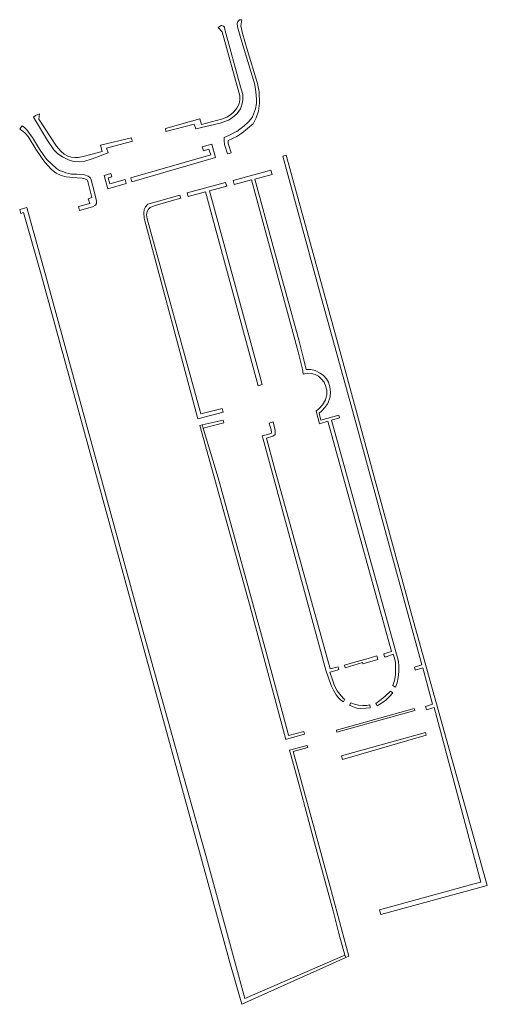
# Model space of a CAD drawing. Extents: x 212171 to 228808, y 571701 to 593093.
# Tile 13 of 97: x 219333 to 219455, y 581937 to 582193. Entities that reach past the tile are written whole.
import ezdxf

# ---------------------------------------------------------------- set-up
doc = ezdxf.new("R2010")
doc.units = 0
doc.layers.add('016 Alles planjaar 2023', color=72, linetype='Continuous', lineweight=20, true_color=0x1e90ff)

msp = doc.modelspace()

# ---------------------------------------------------------------- hatches: boundary and pattern name
at = {"layer": '016 Alles planjaar 2023', "true_color": 0x1e90ff}
h = msp.add_hatch(dxfattribs=at)
h.set_pattern_fill('DQ_CLEAR', color=72, style=0)
h.set_pattern_definition([])
h.paths.add_polyline_path([(219385.72, 582191.8), (219384.97, 582191.3), (219386.06, 582190.16), (219390.6, 582173.5), (219390.65, 582172.49), (219390.43, 582171.44), (219389.87, 582170.29), (219389.03, 582169.38), (219388.21, 582168.52), (219387.24, 582167.95), (219385.83, 582167.41), (219380.62, 582166.04), (219380.18, 582167.49), (219371.22, 582165.01), (219371.37, 582164.21), (219378.73, 582166.15), (219379.15, 582164.87), (219385.5, 582166.4), (219387.65, 582167.17), (219388.66, 582167.81), (219389.9, 582168.88), (219390.82, 582170.1), (219391.16, 582171.19), (219391.45, 582172.49), (219391.37, 582173.84), (219390.8, 582175.86), (219386.76, 582190.81), (219386.59, 582191.38), (219386.36, 582191.64), (219386.12, 582191.78), (219385.9, 582191.82), (219385.72, 582191.8)])
h = msp.add_hatch(dxfattribs=at)
h.set_pattern_fill('DQ_CLEAR', color=72, style=0)
h.set_pattern_definition([])
h.paths.add_polyline_path([(219387.44, 582158.37), (219387.95, 582158.52), (219388.34, 582158.65), (219387.6, 582161.09), (219387.62, 582161.89), (219389.81, 582162.9), (219391.18, 582163.8), (219394.08, 582166.24), (219394.89, 582167.76), (219395.45, 582169.5), (219395.71, 582171.6), (219395.63, 582174.54), (219395.19, 582176.68), (219392.56, 582185.62), (219391.36, 582189.78), (219390.9, 582191.71), (219391.19, 582193.33), (219390.54, 582193.35), (219390.07, 582192.89), (219389.9, 582192.32), (219390.03, 582191.48), (219390.91, 582188.48), (219394.42, 582176.68), (219394.71, 582175.21), (219394.92, 582173.71), (219394.99, 582172.53), (219394.97, 582171.5), (219394.74, 582170.12), (219393.94, 582168.03), (219393.46, 582167.45), (219392.75, 582166.55), (219391.78, 582165.73), (219390.65, 582164.83), (219389.81, 582164.22), (219389.2, 582163.96), (219387.75, 582163.19), (219386.57, 582162.64), (219386.55, 582161.88), (219386.67, 582160.79), (219387.44, 582158.37)])
h = msp.add_hatch(dxfattribs=at)
h.set_pattern_fill('DQ_CLEAR', color=72, style=0)
h.set_pattern_definition([])
h.paths.add_polyline_path([(219336.88, 582167.96), (219340.5, 582161.9), (219342.18, 582159.48), (219343.17, 582158.43), (219344.45, 582157.61), (219346, 582156.83), (219347.24, 582156.41), (219348.78, 582156.35), (219350.25, 582156.52), (219351.85, 582157.03), (219353.4, 582157.54), (219354.88, 582158.1), (219356.3, 582158.68), (219355.92, 582159.91), (219362.64, 582161.74), (219362.52, 582162.08), (219362.37, 582162.6), (219354.32, 582160.66), (219354.76, 582159.04), (219351.8, 582158.23), (219349.78, 582157.72), (219348.46, 582157.41), (219347.63, 582157.41), (219346.69, 582157.51), (219345.81, 582157.8), (219344.88, 582158.29), (219343.96, 582159.09), (219342.84, 582160.43), (219338.28, 582167.47), (219338.44, 582168.81), (219337.39, 582168.35), (219336.88, 582167.96)])
h = msp.add_hatch(dxfattribs=at)
h.set_pattern_fill('DQ_CLEAR', color=72, style=0)
h.set_pattern_definition([])
h.paths.add_polyline_path([(219352.79, 582148.28), (219351.9, 582151.65), (219351.75, 582152.05), (219351.46, 582152.33), (219351.1, 582152.6), (219350.13, 582152.91), (219349.4, 582153.02), (219348.18, 582153.06), (219347.35, 582153.1), (219346.74, 582153.14), (219346.05, 582153.26), (219345.3, 582153.48), (219344.71, 582153.67), (219343.6, 582154.09), (219342.84, 582154.6), (219340.32, 582156.94), (219339.54, 582157.95), (219338.45, 582159.63), (219336.61, 582162.63), (219335.99, 582163.45), (219335.35, 582164.34), (219334.93, 582164.8), (219334.47, 582165.22), (219333.89, 582165.67), (219333.71, 582165.54), (219333.26, 582164.85), (219334.08, 582164.28), (219334.72, 582163.74), (219335.49, 582162.88), (219337.5, 582159.58), (219338.75, 582157.69), (219339.3, 582156.9), (219339.9, 582156.14), (219341.56, 582154.32), (219342.76, 582153.35), (219344.04, 582152.78), (219345.36, 582152.42), (219347.09, 582152.19), (219348.23, 582152.15), (219349.52, 582152.08), (219350.21, 582151.84), (219350.92, 582151.54), (219352.07, 582146.99), (219351.08, 582146.71), (219351.55, 582145.44), (219348.55, 582144.69), (219348.84, 582143.63), (219352.24, 582144.57), (219353.01, 582145), (219353.28, 582145.44), (219353.31, 582146.1), (219353.14, 582146.84), (219352.79, 582148.28)])
h = msp.add_hatch(dxfattribs=at)
h.set_pattern_fill('DQ_CLEAR', color=72, style=0)
h.set_pattern_definition([])
h.paths.add_polyline_path([(219380.82, 582160.23), (219381.13, 582159.18), (219382.59, 582159.64), (219383.03, 582158.11), (219362.23, 582152.13), (219362.52, 582151.11), (219384.27, 582157.44), (219383.3, 582160.95), (219380.82, 582160.23)])
h = msp.add_hatch(dxfattribs=at)
h.set_pattern_fill('DQ_CLEAR', color=72, style=0)
h.set_pattern_definition([])
h.paths.add_polyline_path([(219401.79, 582157.75), (219411.67, 582121.68), (219420.72, 582089), (219429.9, 582055.11), (219438.02, 582025.26), (219436.11, 582024.69), (219436.33, 582023.86), (219438.32, 582024.44), (219440.83, 582014.98), (219439.02, 582014.4), (219439.28, 582013.53), (219441.24, 582014.15), (219453.45, 581968.65), (219451.73, 581968.19), (219427, 581961.41), (219427.35, 581960.18), (219455.12, 581967.8), (219435.79, 582036.92), (219417.33, 582104.93), (219402.67, 582158.04), (219401.79, 582157.75)])
h = msp.add_hatch(dxfattribs=at)
h.set_pattern_fill('DQ_CLEAR', color=72, style=0)
h.set_pattern_definition([])
h.paths.add_polyline_path([(219360.7, 582151.7), (219356.75, 582150.54), (219356.32, 582152.13), (219357.3, 582152.4), (219357.03, 582153.31), (219355.26, 582152.79), (219356.23, 582149.28), (219360.98, 582150.67), (219360.7, 582151.7)])
h = msp.add_hatch(dxfattribs=at)
h.set_pattern_fill('DQ_CLEAR', color=72, style=0)
h.set_pattern_definition([])
h.paths.add_polyline_path([(219428.14, 582028.08), (219428.35, 582027.31), (219428.74, 582027.38), (219430.61, 582028.06), (219430.97, 582026.99), (219431.17, 582025.84), (219431.21, 582024.35), (219431.22, 582022.68), (219430.96, 582021.18), (219430.46, 582019.86), (219431.21, 582019.44), (219431.61, 582020.58), (219431.93, 582021.95), (219432.05, 582023.54), (219432.05, 582024.87), (219431.95, 582026.08), (219431.7, 582027.06), (219414.5, 582088.98), (219416.63, 582089.57), (219416.44, 582090.28), (219411.75, 582088.98), (219411.33, 582090.87), (219412.02, 582091.41), (219412.8, 582092.32), (219413.55, 582093.31), (219414.17, 582095.11), (219414.23, 582096.29), (219414.08, 582097.65), (219413.76, 582098.87), (219413.2, 582099.78), (219412.4, 582100.68), (219411.56, 582101.29), (219410.3, 582101.94), (219409.16, 582102.22), (219407.92, 582102.24), (219407.33, 582104.7), (219406.09, 582109.61), (219399.3, 582134.26), (219394.56, 582151.82), (219399.03, 582153.05), (219398.72, 582154.15), (219388.87, 582151.46), (219389.16, 582150.38), (219393.63, 582151.64), (219405.82, 582106.85), (219406.56, 582104.07), (219406.98, 582102.28), (219407.16, 582101.03), (219408.18, 582101.23), (219409.34, 582101.16), (219410.3, 582100.9), (219411.1, 582100.43), (219411.93, 582099.7), (219412.59, 582098.91), (219412.99, 582097.94), (219413.29, 582096.82), (219413.29, 582095.66), (219412.96, 582094.3), (219412.19, 582093.03), (219411.27, 582092.01), (219410.5, 582091.34), (219411.41, 582088.08), (219413.59, 582088.73), (219430.17, 582028.73), (219428.14, 582028.08)])
h = msp.add_hatch(dxfattribs=at)
h.set_pattern_fill('DQ_CLEAR', color=72, style=0)
h.set_pattern_definition([])
h.paths.add_polyline_path([(219396.44, 582098.29), (219382.71, 582148.74), (219387.2, 582149.97), (219386.93, 582150.95), (219376.88, 582148.2), (219377.13, 582147.26), (219381.69, 582148.47), (219395.38, 582097.99), (219396.44, 582098.29)])
h = msp.add_hatch(dxfattribs=at)
h.set_pattern_fill('DQ_CLEAR', color=72, style=0)
h.set_pattern_definition([])
h.paths.add_polyline_path([(219386.25, 582091.09), (219386.01, 582092.06), (219380.42, 582090.61), (219366.45, 582141.44), (219366.28, 582142.47), (219366.44, 582143.33), (219366.8, 582143.96), (219367.29, 582144.4), (219368.27, 582144.88), (219372.76, 582146.14), (219375.24, 582146.83), (219375.01, 582147.66), (219366.68, 582145.27), (219366, 582144.59), (219365.86, 582144.26), (219365.73, 582143.92), (219365.64, 582142.99), (219365.69, 582141.65), (219365.88, 582140.93), (219379.66, 582089.39), (219386.25, 582091.09)])
h = msp.add_hatch(dxfattribs=at)
h.set_pattern_fill('DQ_CLEAR', color=72, style=0)
h.set_pattern_definition([])
h.paths.add_polyline_path([(219417.97, 581949.59), (219391.95, 581938.36), (219390.92, 581942.16), (219390.3, 581944.43), (219382.2, 581974.02), (219376.16, 581995.63), (219366.14, 582031.46), (219365.47, 582033.89), (219339.98, 582126.83), (219337.2, 582136.87), (219335.11, 582144.45), (219333.25, 582143.92), (219333.35, 582143.52), (219333.53, 582142.89), (219334.23, 582143.1), (219338.64, 582127.6), (219355.01, 582068.08), (219388.02, 581947.7), (219391.16, 581936.8), (219418.24, 581948.98), (219417.97, 581949.59)])
h = msp.add_hatch(dxfattribs=at)
h.set_pattern_fill('DQ_CLEAR', color=72, style=0)
h.set_pattern_definition([])
h.paths.add_polyline_path([(219380.83, 582087.78), (219381.1, 582086.88), (219386.42, 582088.31), (219386.26, 582089.03), (219380.83, 582087.78)])
h = msp.add_hatch(dxfattribs=at)
h.set_pattern_fill('DQ_CLEAR', color=72, style=0)
h.set_pattern_definition([])
h.paths.add_polyline_path([(219399.28, 582088.55), (219398.23, 582088.19), (219398.83, 582086.49), (219398.92, 582085.84), (219398.79, 582085.54), (219396.48, 582084.89), (219396.71, 582084.02), (219413.03, 582023.87), (219414.43, 582019.84), (219415.04, 582018.62), (219415.72, 582017.42), (219416.37, 582016.62), (219416.94, 582016.06), (219417.61, 582015.62), (219417.97, 582016.31), (219417.76, 582016.43), (219417, 582017.17), (219415.97, 582018.49), (219415.27, 582019.75), (219414.65, 582021.58), (219414.1, 582023.35), (219415.96, 582023.83), (219416.47, 582024.05), (219416.28, 582024.73), (219414.21, 582024.18), (219399.55, 582076.85), (219397.57, 582084.32), (219399.26, 582084.83), (219399.82, 582085.27), (219399.86, 582086.34), (219399.28, 582088.55)])
h = msp.add_hatch(dxfattribs=at)
h.set_pattern_fill('DQ_CLEAR', color=72, style=0)
h.set_pattern_definition([])
h.paths.add_polyline_path([(219381.1, 582086.88), (219380.83, 582087.78), (219380.16, 582087.6), (219393.16, 582041.1), (219402.6, 582005.84), (219402.79, 582005.89), (219407.49, 582007.15), (219407.28, 582007.92), (219403.33, 582006.83), (219403.1, 582007.66), (219397.23, 582029.53), (219384.95, 582073.99), (219381.1, 582086.88)])
h = msp.add_hatch(dxfattribs=at)
h.set_pattern_fill('DQ_CLEAR', color=72, style=0)
h.set_pattern_definition([])
h.paths.add_polyline_path([(219426.32, 582027.58), (219424.06, 582026.93), (219420.25, 582025.83), (219417.9, 582025.15), (219418.08, 582024.48), (219422.56, 582025.84), (219422.7, 582025.5), (219426.55, 582026.61), (219426.32, 582027.58)])
h = msp.add_hatch(dxfattribs=at)
h.set_pattern_fill('DQ_CLEAR', color=72, style=0)
h.set_pattern_definition([])
h.paths.add_polyline_path([(219430.46, 582018), (219429.85, 582018.36), (219428.48, 582017.12), (219427.43, 582016.2), (219426.06, 582015.21), (219426.44, 582014.6), (219427.51, 582015.23), (219428.64, 582016.07), (219429.67, 582016.97), (219430.46, 582018)])
h = msp.add_hatch(dxfattribs=at)
h.set_pattern_fill('DQ_CLEAR', color=72, style=0)
h.set_pattern_definition([])
h.paths.add_polyline_path([(219419.21, 582014.77), (219420.2, 582014.33), (219421.16, 582013.97), (219422.13, 582013.88), (219423.43, 582013.93), (219424.61, 582014.07), (219424.5, 582014.79), (219423.6, 582014.64), (219422.68, 582014.62), (219421.56, 582014.73), (219420.53, 582015), (219419.55, 582015.38), (219419.21, 582014.77)])
h = msp.add_hatch(dxfattribs=at)
h.set_pattern_fill('DQ_CLEAR', color=72, style=0)
h.set_pattern_definition([])
h.paths.add_polyline_path([(219436.22, 582013.34), (219436.09, 582013.84), (219415.81, 582008.21), (219415.91, 582007.7), (219436.22, 582013.34)])
h = msp.add_hatch(dxfattribs=at)
h.set_pattern_fill('DQ_CLEAR', color=72, style=0)
h.set_pattern_definition([])
h.paths.add_polyline_path([(219439.18, 582006.94), (219438.98, 582007.64), (219417.13, 582001.51), (219417.38, 582000.61), (219439.18, 582006.94)])
h = msp.add_hatch(dxfattribs=at)
h.set_pattern_fill('DQ_CLEAR', color=72, style=0)
h.set_pattern_definition([])
h.paths.add_polyline_path([(219403.89, 582001.84), (219406.01, 581994.23), (219407.58, 581988.37), (219410.08, 581978.85), (219412.16, 581971.3), (219414.95, 581961.14), (219416.46, 581955.28), (219417.97, 581949.59), (219418.24, 581948.98), (219419.01, 581949.32), (219414.15, 581967.45), (219410.19, 581982.05), (219404.51, 582002.69), (219408.32, 582003.68), (219408.17, 582004.23), (219403.56, 582003.02), (219403.89, 582001.84)])

# ---------------------------------------------------------------- linework, layer by layer
at = {"layer": '016 Alles planjaar 2023', "color": 14, "true_color": 0x004000}
for points in [[(219385.72, 582191.8), (219384.97, 582191.3), (219386.06, 582190.16), (219390.6, 582173.5), (219390.65, 582172.49), (219390.43, 582171.44), (219389.87, 582170.29), (219389.03, 582169.38), (219388.21, 582168.52), (219387.24, 582167.95), (219385.83, 582167.41), (219380.62, 582166.04), (219380.18, 582167.49), (219371.22, 582165.01), (219371.37, 582164.21), (219378.73, 582166.15), (219379.15, 582164.87), (219385.5, 582166.4), (219387.65, 582167.17), (219388.66, 582167.81), (219389.9, 582168.88), (219390.82, 582170.1), (219391.16, 582171.19), (219391.45, 582172.49), (219391.37, 582173.84), (219390.8, 582175.86), (219386.76, 582190.81), (219386.59, 582191.38), (219386.36, 582191.64), (219386.12, 582191.78), (219385.9, 582191.82), (219385.72, 582191.8)], [(219387.44, 582158.37), (219387.95, 582158.52), (219388.34, 582158.65), (219387.6, 582161.09), (219387.62, 582161.89), (219389.81, 582162.9), (219391.18, 582163.8), (219394.08, 582166.24), (219394.89, 582167.76), (219395.45, 582169.5), (219395.71, 582171.6), (219395.63, 582174.54), (219395.19, 582176.68), (219392.56, 582185.62), (219391.36, 582189.78), (219390.9, 582191.71), (219391.19, 582193.33), (219390.54, 582193.35), (219390.07, 582192.89), (219389.9, 582192.32), (219390.03, 582191.48), (219390.91, 582188.48), (219394.42, 582176.68), (219394.71, 582175.21), (219394.92, 582173.71), (219394.99, 582172.53), (219394.97, 582171.5), (219394.74, 582170.12), (219393.94, 582168.03), (219393.46, 582167.45), (219392.75, 582166.55), (219391.78, 582165.73), (219390.65, 582164.83), (219389.81, 582164.22), (219389.2, 582163.96), (219387.75, 582163.19), (219386.57, 582162.64), (219386.55, 582161.88), (219386.67, 582160.79), (219387.44, 582158.37)], [(219336.88, 582167.96), (219340.5, 582161.9), (219342.18, 582159.48), (219343.17, 582158.43), (219344.45, 582157.61), (219346, 582156.83), (219347.24, 582156.41), (219348.78, 582156.35), (219350.25, 582156.52), (219351.85, 582157.03), (219353.4, 582157.54), (219354.88, 582158.1), (219356.3, 582158.68), (219355.92, 582159.91), (219362.64, 582161.74), (219362.52, 582162.08), (219362.37, 582162.6), (219354.32, 582160.66), (219354.76, 582159.04), (219351.8, 582158.23), (219349.78, 582157.72), (219348.46, 582157.41), (219347.63, 582157.41), (219346.69, 582157.51), (219345.81, 582157.8), (219344.88, 582158.29), (219343.96, 582159.09), (219342.84, 582160.43), (219338.28, 582167.47), (219338.44, 582168.81), (219337.39, 582168.35), (219336.88, 582167.96)], [(219352.79, 582148.28), (219351.9, 582151.65), (219351.75, 582152.05), (219351.46, 582152.33), (219351.1, 582152.6), (219350.13, 582152.91), (219349.4, 582153.02), (219348.18, 582153.06), (219347.35, 582153.1), (219346.74, 582153.14), (219346.05, 582153.26), (219345.3, 582153.48), (219344.71, 582153.67), (219343.6, 582154.09), (219342.84, 582154.6), (219340.32, 582156.94), (219339.54, 582157.95), (219338.45, 582159.63), (219336.61, 582162.63), (219335.99, 582163.45), (219335.35, 582164.34), (219334.93, 582164.8), (219334.47, 582165.22), (219333.89, 582165.67), (219333.71, 582165.54), (219333.26, 582164.85), (219334.08, 582164.28), (219334.72, 582163.74), (219335.49, 582162.88), (219337.5, 582159.58), (219338.75, 582157.69), (219339.3, 582156.9), (219339.9, 582156.14), (219341.56, 582154.32), (219342.76, 582153.35), (219344.04, 582152.78), (219345.36, 582152.42), (219347.09, 582152.19), (219348.23, 582152.15), (219349.52, 582152.08), (219350.21, 582151.84), (219350.92, 582151.54), (219352.07, 582146.99), (219351.08, 582146.71), (219351.55, 582145.44), (219348.55, 582144.69), (219348.84, 582143.63), (219352.24, 582144.57), (219353.01, 582145), (219353.28, 582145.44), (219353.31, 582146.1), (219353.14, 582146.84), (219352.79, 582148.28)], [(219380.82, 582160.23), (219381.13, 582159.18), (219382.59, 582159.64), (219383.03, 582158.11), (219362.23, 582152.13), (219362.52, 582151.11), (219384.27, 582157.44), (219383.3, 582160.95), (219380.82, 582160.23)], [(219401.79, 582157.75), (219411.67, 582121.68), (219420.72, 582089), (219429.9, 582055.11), (219438.02, 582025.26), (219436.11, 582024.69), (219436.33, 582023.86), (219438.32, 582024.44), (219440.83, 582014.98), (219439.02, 582014.4), (219439.28, 582013.53), (219441.24, 582014.15), (219453.45, 581968.65), (219451.73, 581968.19), (219427, 581961.41), (219427.35, 581960.18), (219455.12, 581967.8), (219435.79, 582036.92), (219417.33, 582104.93), (219402.67, 582158.04), (219401.79, 582157.75)], [(219360.7, 582151.7), (219356.75, 582150.54), (219356.32, 582152.13), (219357.3, 582152.4), (219357.03, 582153.31), (219355.26, 582152.79), (219356.23, 582149.28), (219360.98, 582150.67), (219360.7, 582151.7)], [(219428.14, 582028.08), (219428.35, 582027.31), (219428.74, 582027.38), (219430.61, 582028.06), (219430.97, 582026.99), (219431.17, 582025.84), (219431.21, 582024.35), (219431.22, 582022.68), (219430.96, 582021.18), (219430.46, 582019.86), (219431.21, 582019.44), (219431.61, 582020.58), (219431.93, 582021.95), (219432.05, 582023.54), (219432.05, 582024.87), (219431.95, 582026.08), (219431.7, 582027.06), (219414.5, 582088.98), (219416.63, 582089.57), (219416.44, 582090.28), (219411.75, 582088.98), (219411.33, 582090.87), (219412.02, 582091.41), (219412.8, 582092.32), (219413.55, 582093.31), (219414.17, 582095.11), (219414.23, 582096.29), (219414.08, 582097.65), (219413.76, 582098.87), (219413.2, 582099.78), (219412.4, 582100.68), (219411.56, 582101.29), (219410.3, 582101.94), (219409.16, 582102.22), (219407.92, 582102.24), (219407.33, 582104.7), (219406.09, 582109.61), (219399.3, 582134.26), (219394.56, 582151.82), (219399.03, 582153.05), (219398.72, 582154.15), (219388.87, 582151.46), (219389.16, 582150.38), (219393.63, 582151.64), (219405.82, 582106.85), (219406.56, 582104.07), (219406.98, 582102.28), (219407.16, 582101.03), (219408.18, 582101.23), (219409.34, 582101.16), (219410.3, 582100.9), (219411.1, 582100.43), (219411.93, 582099.7), (219412.59, 582098.91), (219412.99, 582097.94), (219413.29, 582096.82), (219413.29, 582095.66), (219412.96, 582094.3), (219412.19, 582093.03), (219411.27, 582092.01), (219410.5, 582091.34), (219411.41, 582088.08), (219413.59, 582088.73), (219430.17, 582028.73), (219428.14, 582028.08)], [(219396.44, 582098.29), (219382.71, 582148.74), (219387.2, 582149.97), (219386.93, 582150.95), (219376.88, 582148.2), (219377.13, 582147.26), (219381.69, 582148.47), (219395.38, 582097.99), (219396.44, 582098.29)], [(219386.25, 582091.09), (219386.01, 582092.06), (219380.42, 582090.61), (219366.45, 582141.44), (219366.28, 582142.47), (219366.44, 582143.33), (219366.8, 582143.96), (219367.29, 582144.4), (219368.27, 582144.88), (219372.76, 582146.14), (219375.24, 582146.83), (219375.01, 582147.66), (219366.68, 582145.27), (219366, 582144.59), (219365.86, 582144.26), (219365.73, 582143.92), (219365.64, 582142.99), (219365.69, 582141.65), (219365.88, 582140.93), (219379.66, 582089.39), (219386.25, 582091.09)], [(219417.97, 581949.59), (219391.95, 581938.36), (219390.92, 581942.16), (219390.3, 581944.43), (219382.2, 581974.02), (219376.16, 581995.63), (219366.14, 582031.46), (219365.47, 582033.89), (219339.98, 582126.83), (219337.2, 582136.87), (219335.11, 582144.45), (219333.25, 582143.92), (219333.35, 582143.52), (219333.53, 582142.89), (219334.23, 582143.1), (219338.64, 582127.6), (219355.01, 582068.08), (219388.02, 581947.7), (219391.16, 581936.8), (219418.24, 581948.98), (219417.97, 581949.59)], [(219380.83, 582087.78), (219381.1, 582086.88), (219386.42, 582088.31), (219386.26, 582089.03), (219380.83, 582087.78)], [(219399.28, 582088.55), (219398.23, 582088.19), (219398.83, 582086.49), (219398.92, 582085.84), (219398.79, 582085.54), (219396.48, 582084.89), (219396.71, 582084.02), (219413.03, 582023.87), (219414.43, 582019.84), (219415.04, 582018.62), (219415.72, 582017.42), (219416.37, 582016.62), (219416.94, 582016.06), (219417.61, 582015.62), (219417.97, 582016.31), (219417.76, 582016.43), (219417, 582017.17), (219415.97, 582018.49), (219415.27, 582019.75), (219414.65, 582021.58), (219414.1, 582023.35), (219415.96, 582023.83), (219416.47, 582024.05), (219416.28, 582024.73), (219414.21, 582024.18), (219399.55, 582076.85), (219397.57, 582084.32), (219399.26, 582084.83), (219399.82, 582085.27), (219399.86, 582086.34), (219399.28, 582088.55)], [(219381.1, 582086.88), (219380.83, 582087.78), (219380.16, 582087.6), (219393.16, 582041.1), (219402.6, 582005.84), (219402.79, 582005.89), (219407.49, 582007.15), (219407.28, 582007.92), (219403.33, 582006.83), (219403.1, 582007.66), (219397.23, 582029.53), (219384.95, 582073.99), (219381.1, 582086.88)], [(219426.32, 582027.58), (219424.06, 582026.93), (219420.25, 582025.83), (219417.9, 582025.15), (219418.08, 582024.48), (219422.56, 582025.84), (219422.7, 582025.5), (219426.55, 582026.61), (219426.32, 582027.58)], [(219430.46, 582018), (219429.85, 582018.36), (219428.48, 582017.12), (219427.43, 582016.2), (219426.06, 582015.21), (219426.44, 582014.6), (219427.51, 582015.23), (219428.64, 582016.07), (219429.67, 582016.97), (219430.46, 582018)], [(219419.21, 582014.77), (219420.2, 582014.33), (219421.16, 582013.97), (219422.13, 582013.88), (219423.43, 582013.93), (219424.61, 582014.07), (219424.5, 582014.79), (219423.6, 582014.64), (219422.68, 582014.62), (219421.56, 582014.73), (219420.53, 582015), (219419.55, 582015.38), (219419.21, 582014.77)], [(219436.22, 582013.34), (219436.09, 582013.84), (219415.81, 582008.21), (219415.91, 582007.7), (219436.22, 582013.34)], [(219439.18, 582006.94), (219438.98, 582007.64), (219417.13, 582001.51), (219417.38, 582000.61), (219439.18, 582006.94)], [(219403.89, 582001.84), (219406.01, 581994.23), (219407.58, 581988.37), (219410.08, 581978.85), (219412.16, 581971.3), (219414.95, 581961.14), (219416.46, 581955.28), (219417.97, 581949.59), (219418.24, 581948.98), (219419.01, 581949.32), (219414.15, 581967.45), (219410.19, 581982.05), (219404.51, 582002.69), (219408.32, 582003.68), (219408.17, 582004.23), (219403.56, 582003.02), (219403.89, 582001.84)]]:
    msp.add_lwpolyline(points, close=True, dxfattribs=at)

doc.saveas('drawing.dxf')
